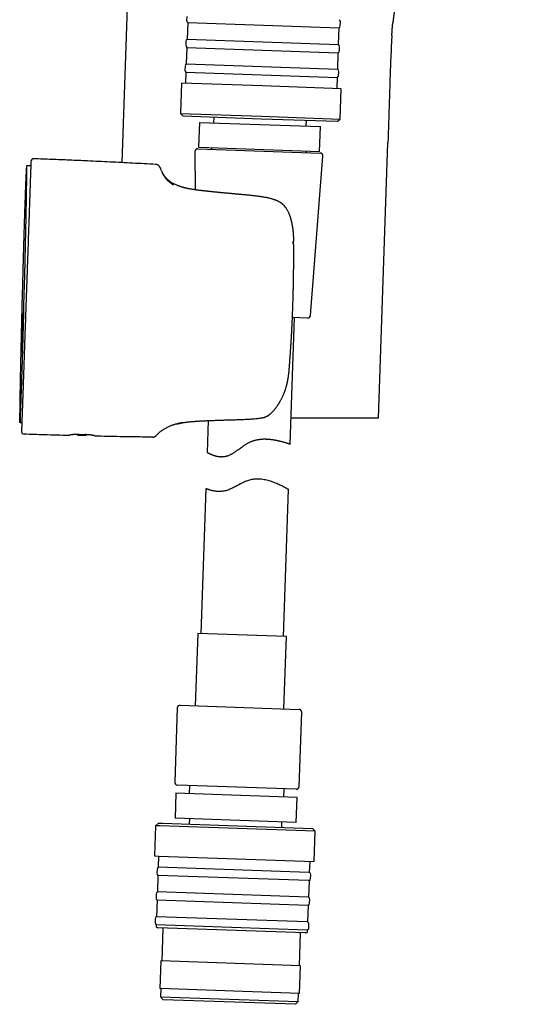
# Model space of a CAD drawing. Header units: millimetres. Extents: x 8 to 785, y 12 to 916.
# Tile 30 of 46: x 601 to 693, y 540 to 718. Entities that reach past the tile are written whole.
import ezdxf

# ---------------------------------------------------------------- set-up
doc = ezdxf.new("R2010")
doc.units = ezdxf.units.MM

msp = doc.modelspace()

# ---------------------------------------------------------------- linework, layer by layer
at = {"color": 7, "linetype": 'Continuous', "lineweight": 30}
for p, q in [((622.14, 765.14), (619.6, 692.25)), ((631.41, 718.74), (631.39, 718.04)), ((631.58, 717.64), (631.47, 714.64)), ((631.58, 717.64), (659.06, 716.68)), ((658.95, 713.68), (659.06, 716.68)), ((659.27, 717.07), (659.3, 717.77)), ((631.47, 714.64), (658.95, 713.68)), ((668.63, 715.31), (668.61, 715.05)), ((631.26, 714.25), (631.23, 713.55)), ((631.42, 713.14), (631.31, 710.14)), ((631.42, 713.14), (658.9, 712.18)), ((659.12, 712.57), (659.14, 713.27)), ((658.8, 709.18), (658.9, 712.18)), ((631.1, 709.75), (631.08, 709.05)), ((631.31, 710.14), (658.8, 709.18)), ((631.26, 708.64), (631.19, 706.64)), ((631.26, 708.64), (658.75, 707.68)), ((658.68, 705.68), (658.75, 707.68)), ((658.96, 708.08), (658.98, 708.78)), ((630.44, 706.67), (630.25, 701.17)), ((645.15, 706.16), (630.44, 706.67)), ((659.43, 705.66), (645.15, 706.16)), ((659.23, 700.16), (659.43, 705.66)), ((630.25, 701.17), (630.73, 700.66)), ((630.25, 701.17), (644.96, 700.66)), ((644.94, 700.16), (630.73, 700.66)), ((636.33, 700.46), (636.29, 699.46)), ((644.96, 700.66), (659.23, 700.16)), ((633.7, 699.55), (633.54, 695.06)), ((633.7, 699.55), (635.55, 699.49)), ((635.55, 699.49), (655.68, 698.79)), ((658.72, 699.68), (644.94, 700.16)), ((653.08, 698.88), (653.12, 699.88)), ((655.53, 694.29), (655.68, 698.79)), ((658.72, 699.68), (659.23, 700.16)), ((633.54, 695.06), (635.39, 694.99)), ((635.39, 694.99), (655.53, 694.29)), ((635.93, 694.97), (635.92, 694.67)), ((666.18, 645.87), (667.92, 695.83)), ((632.88, 694.26), (632.94, 687.31)), ((633.4, 694.76), (655.64, 693.98)), ((653.13, 694.07), (653.14, 694.37)), ((653.86, 664.51), (656.12, 693.44)), ((603.1, 691.65), (602.34, 691.67)), ((625.75, 691.91), (625.74, 691.92)), ((626.62, 691.28), (626.62, 691.26)), ((602.2, 686.57), (602.22, 686.57)), ((602.88, 685.19), (602.88, 685.18)), ((602.11, 682.37), (602.09, 682.37)), ((602.6, 677.18), (602.6, 677.16)), ((650.81, 677.7), (650.81, 677.7)), ((601.59, 670.08), (601.49, 666.48)), ((601.87, 666.47), (601.97, 670.07)), ((650.67, 666.29), (650.67, 666.29)), ((601.49, 659.88), (601.57, 662.88)), ((601.61, 662.88), (601.53, 659.88)), ((650.17, 641.19), (650.97, 664.13)), ((653.34, 664.05), (650.58, 664.14)), ((601.95, 658.79), (601.95, 658.76)), ((601.67, 650.76), (601.67, 650.75)), ((601.1, 645.1), (601.14, 646.88)), ((601.14, 646.88), (601.2, 646.88)), ((601.2, 646.88), (601.15, 645.09)), ((601.15, 645.09), (601.1, 645.1)), ((601.15, 645.09), (601.48, 645.08)), ((635.31, 645.45), (635.11, 639.68)), ((645.19, 645.98), (645.18, 645.97)), ((611.6, 642.83), (611.52, 642.93)), ((611.57, 642.93), (611.65, 642.83)), ((611.6, 642.83), (611.65, 642.83)), ((611.65, 642.83), (613.19, 642.79)), ((611.86, 642.93), (612.96, 642.9)), ((613.23, 642.89), (613.19, 642.79)), ((625.17, 642.45), (625.17, 642.44)), ((634.88, 633.11), (633.96, 606.81)), ((648.95, 606.29), (649.88, 632.94)), ((633.41, 606.83), (632.95, 593.71)), ((649.5, 606.27), (633.41, 606.83)), ((649.04, 593.15), (649.5, 606.27)), ((629.69, 593.33), (629.22, 579.84)), ((630.2, 593.81), (651.79, 593.06)), ((651.8, 579.05), (652.27, 592.54)), ((651.28, 578.57), (629.7, 579.32)), ((631.89, 579.24), (631.84, 577.74)), ((629.45, 577.83), (629.29, 573.33)), ((637.82, 577.53), (629.45, 577.83)), ((651.43, 577.06), (637.82, 577.53)), ((649.04, 577.14), (649.09, 578.64)), ((651.28, 572.56), (651.43, 577.06)), ((625.74, 571.95), (625.55, 566.46)), ((626.26, 572.44), (625.74, 571.95)), ((626.54, 571.93), (625.74, 571.95)), ((626.26, 572.44), (627.03, 572.41)), ((654.72, 570.94), (626.54, 571.93)), ((627.03, 572.41), (654.24, 571.46)), ((637.66, 573.04), (629.29, 573.33)), ((631.89, 573.24), (631.85, 572.24)), ((651.28, 572.56), (637.66, 573.04)), ((648.64, 571.65), (648.68, 572.65)), ((654.72, 570.94), (654.24, 571.46)), ((654.53, 565.44), (654.72, 570.94)), ((625.55, 566.46), (626.35, 566.43)), ((626.3, 566.43), (626.23, 564.43)), ((626.35, 566.43), (654.53, 565.44)), ((653.71, 563.47), (653.78, 565.47)), ((626.01, 564.04), (625.99, 563.34)), ((626.17, 562.93), (626.07, 559.93)), ((653.52, 561.98), (626.17, 562.93)), ((653.57, 563.48), (626.23, 564.43)), ((653.71, 563.47), (653.57, 563.48)), ((653.87, 562.37), (653.9, 563.06)), ((653.66, 561.97), (653.52, 561.98)), ((653.55, 558.97), (653.66, 561.97)), ((625.86, 559.54), (625.83, 558.84)), ((653.42, 558.98), (626.07, 559.93)), ((626.02, 558.44), (625.91, 555.44)), ((653.36, 557.48), (626.02, 558.44)), ((653.5, 557.48), (653.36, 557.48)), ((653.4, 554.48), (653.5, 557.48)), ((653.55, 558.97), (653.42, 558.98)), ((653.71, 557.87), (653.74, 558.57)), ((625.7, 555.04), (625.67, 554.34)), ((625.86, 553.94), (625.85, 553.74)), ((653.21, 552.98), (625.86, 553.94)), ((653.26, 554.48), (625.91, 555.44)), ((653.4, 554.48), (653.26, 554.48)), ((653.56, 553.37), (653.58, 554.07)), ((652.89, 552.49), (626.14, 553.43)), ((627.09, 553.39), (626.88, 547.4)), ((651.87, 546.53), (652.08, 552.52)), ((653.03, 552.49), (652.89, 552.49)), ((653.34, 552.98), (653.21, 552.98)), ((653.34, 552.78), (653.34, 552.98)), ((626.68, 547.41), (626.51, 542.41)), ((652.07, 546.52), (626.68, 547.41)), ((651.89, 541.52), (652.07, 546.52)), ((643.36, 541.82), (626.51, 542.41)), ((626.71, 542.4), (626.66, 540.9)), ((651.89, 541.52), (643.36, 541.82)), ((651.64, 540.03), (651.69, 541.53)), ((626.66, 540.9), (627.14, 540.38)), ((626.66, 540.9), (651.64, 540.03)), ((651.12, 539.55), (627.14, 540.38)), ((651.12, 539.55), (651.64, 540.03))]:
    msp.add_line(p, q, dxfattribs=at)
at = {"color": 7, "linetype": 'Continuous', "lineweight": 30, "flags": 128}
for points in [[(601.97, 670.07), (601.98, 670.64), (602, 671.2), (602.01, 671.76), (602.03, 672.33), (602.04, 672.89), (602.06, 673.45), (602.07, 674.01), (602.08, 674.56), (602.1, 675.11), (602.11, 675.66), (602.12, 676.2), (602.13, 676.74), (602.15, 677.28), (602.16, 677.81), (602.17, 678.33), (602.18, 678.85), (602.19, 679.37), (602.2, 679.87), (602.22, 680.37), (602.23, 680.87), (602.24, 681.35), (602.25, 681.83), (602.26, 682.3), (602.26, 682.76), (602.27, 683.22), (602.28, 683.66), (602.29, 684.09), (602.3, 684.52), (602.31, 684.93), (602.31, 685.34), (602.32, 685.73), (602.33, 686.12), (602.33, 686.49), (602.34, 686.85), (602.34, 687.2), (602.35, 687.54), (602.35, 687.87), (602.36, 688.18), (602.36, 688.48), (602.36, 688.77), (602.37, 689.05), (602.37, 689.31), (602.37, 689.56), (602.37, 689.8), (602.37, 690.02), (602.37, 690.23), (602.37, 690.43), (602.37, 690.61), (602.37, 690.78), (602.37, 690.93), (602.37, 691.07), (602.37, 691.19), (602.37, 691.31), (602.37, 691.4), (602.36, 691.48), (602.36, 691.55), (602.36, 691.6), (602.35, 691.64), (602.35, 691.66), (602.34, 691.67), (602.34, 691.66), (602.33, 691.64), (602.33, 691.6), (602.32, 691.55), (602.31, 691.48), (602.31, 691.4), (602.3, 691.31), (602.29, 691.2), (602.28, 691.07), (602.27, 690.93), (602.27, 690.78), (602.26, 690.61), (602.25, 690.43), (602.24, 690.24), (602.23, 690.03), (602.22, 689.8), (602.21, 689.57), (602.2, 689.32), (602.18, 689.05), (602.17, 688.78), (602.16, 688.49), (602.15, 688.19), (602.14, 687.87), (602.12, 687.55), (602.11, 687.21), (602.1, 686.86), (602.08, 686.5), (602.07, 686.12), (602.06, 685.74), (602.04, 685.35), (602.03, 684.94), (602.01, 684.53), (602, 684.1), (601.99, 683.67), (601.97, 683.22), (601.96, 682.77), (601.94, 682.31), (601.93, 681.84), (601.91, 681.36), (601.9, 680.88), (601.88, 680.38), (601.86, 679.88), (601.85, 679.38), (601.83, 678.86), (601.82, 678.34), (601.8, 677.82), (601.79, 677.29), (601.77, 676.75), (601.76, 676.21), (601.74, 675.67), (601.72, 675.12), (601.71, 674.57), (601.69, 674.01), (601.68, 673.46), (601.66, 672.9), (601.65, 672.34), (601.63, 671.77), (601.62, 671.21), (601.6, 670.65), (601.59, 670.08)], [(601.49, 666.48), (601.48, 666.17), (601.48, 665.86), (601.47, 665.55), (601.46, 665.23), (601.45, 664.92), (601.44, 664.61), (601.44, 664.3), (601.43, 663.99), (601.42, 663.68), (601.41, 663.37), (601.41, 663.06), (601.4, 662.75), (601.39, 662.45), (601.38, 662.14), (601.38, 661.84), (601.37, 661.53), (601.36, 661.23), (601.35, 660.93), (601.35, 660.63), (601.34, 660.33), (601.33, 660.03), (601.33, 659.73), (601.32, 659.43), (601.31, 659.14), (601.31, 658.85), (601.3, 658.56), (601.29, 658.27), (601.29, 657.98), (601.28, 657.69), (601.27, 657.41), (601.27, 657.13), (601.26, 656.85), (601.25, 656.57), (601.25, 656.29), (601.24, 656.02), (601.24, 655.75), (601.23, 655.48), (601.23, 655.21), (601.22, 654.94), (601.22, 654.68), (601.21, 654.42), (601.2, 654.16), (601.2, 653.91), (601.19, 653.65), (601.19, 653.41), (601.18, 653.16), (601.18, 652.91), (601.18, 652.67), (601.17, 652.43), (601.17, 652.2), (601.16, 651.97), (601.16, 651.74), (601.15, 651.51), (601.15, 651.29), (601.15, 651.07), (601.14, 650.85), (601.14, 650.64), (601.14, 650.42), (601.13, 650.22), (601.13, 650.01), (601.13, 649.81), (601.12, 649.62), (601.12, 649.42), (601.12, 649.23), (601.11, 649.05), (601.11, 648.87), (601.11, 648.69), (601.11, 648.51), (601.11, 648.34), (601.1, 648.17), (601.1, 648.01), (601.1, 647.85), (601.1, 647.69), (601.1, 647.54), (601.09, 647.39), (601.09, 647.25), (601.09, 647.11), (601.09, 646.97), (601.09, 646.84), (601.09, 646.71), (601.09, 646.59), (601.09, 646.47), (601.09, 646.36), (601.09, 646.24), (601.09, 646.14), (601.09, 646.03), (601.09, 645.94), (601.09, 645.84), (601.09, 645.75), (601.09, 645.67), (601.09, 645.59), (601.09, 645.51), (601.09, 645.44), (601.09, 645.37), (601.09, 645.31), (601.09, 645.25), (601.09, 645.19), (601.1, 645.14), (601.1, 645.1)], [(601.15, 645.09), (601.15, 645.14), (601.16, 645.19), (601.16, 645.24), (601.17, 645.3), (601.17, 645.36), (601.18, 645.43), (601.18, 645.5), (601.18, 645.58), (601.19, 645.66), (601.19, 645.75), (601.2, 645.84), (601.2, 645.93), (601.21, 646.03), (601.22, 646.13), (601.22, 646.24), (601.23, 646.35), (601.23, 646.46), (601.24, 646.58), (601.24, 646.71), (601.25, 646.83), (601.25, 646.97), (601.26, 647.1), (601.27, 647.24), (601.27, 647.39), (601.28, 647.53), (601.29, 647.68), (601.29, 647.84), (601.3, 648), (601.31, 648.16), (601.31, 648.33), (601.32, 648.5), (601.33, 648.68), (601.33, 648.86), (601.34, 649.04), (601.35, 649.22), (601.35, 649.41), (601.36, 649.61), (601.37, 649.8), (601.38, 650), (601.38, 650.21), (601.39, 650.41), (601.4, 650.62), (601.41, 650.84), (601.41, 651.05), (601.42, 651.27), (601.43, 651.5), (601.44, 651.72), (601.45, 651.95), (601.45, 652.19), (601.46, 652.42), (601.47, 652.66), (601.48, 652.9), (601.49, 653.15), (601.49, 653.39), (601.5, 653.64), (601.51, 653.9), (601.52, 654.15), (601.53, 654.41), (601.53, 654.67), (601.54, 654.93), (601.55, 655.2), (601.56, 655.46), (601.57, 655.73), (601.58, 656.01), (601.59, 656.28), (601.59, 656.56), (601.6, 656.83), (601.61, 657.11), (601.62, 657.4), (601.63, 657.68), (601.64, 657.97), (601.65, 658.25), (601.65, 658.54), (601.66, 658.84), (601.67, 659.13), (601.68, 659.42), (601.69, 659.72), (601.7, 660.02), (601.71, 660.31), (601.71, 660.61), (601.72, 660.91), (601.73, 661.22), (601.74, 661.52), (601.75, 661.82), (601.76, 662.13), (601.77, 662.44), (601.77, 662.74), (601.78, 663.05), (601.79, 663.36), (601.8, 663.67), (601.81, 663.98), (601.82, 664.29), (601.83, 664.6), (601.83, 664.91), (601.84, 665.22), (601.85, 665.53), (601.86, 665.85), (601.87, 666.16), (601.87, 666.47)], [(601.57, 662.88), (601.57, 662.97), (601.58, 663.07), (601.58, 663.17), (601.58, 663.26), (601.58, 663.36), (601.59, 663.45), (601.59, 663.55), (601.59, 663.64), (601.59, 663.73), (601.6, 663.81), (601.6, 663.9), (601.6, 663.98), (601.61, 664.06), (601.61, 664.14), (601.61, 664.22), (601.61, 664.29), (601.62, 664.36), (601.62, 664.43), (601.62, 664.49), (601.62, 664.55), (601.62, 664.61), (601.63, 664.66), (601.63, 664.71), (601.63, 664.76), (601.63, 664.8), (601.63, 664.84), (601.64, 664.87), (601.64, 664.9), (601.64, 664.92), (601.64, 664.94), (601.64, 664.96), (601.64, 664.97), (601.64, 664.97), (601.64, 664.98), (601.65, 664.97), (601.65, 664.97), (601.65, 664.96), (601.65, 664.94), (601.65, 664.92), (601.65, 664.9), (601.65, 664.87), (601.65, 664.83), (601.65, 664.8), (601.65, 664.76), (601.65, 664.71), (601.65, 664.66), (601.65, 664.61), (601.64, 664.55), (601.64, 664.49), (601.64, 664.43), (601.64, 664.36), (601.64, 664.29), (601.64, 664.22), (601.64, 664.14), (601.64, 664.06), (601.63, 663.98), (601.63, 663.9), (601.63, 663.81), (601.63, 663.73), (601.63, 663.64), (601.62, 663.54), (601.62, 663.45), (601.62, 663.36), (601.62, 663.26), (601.62, 663.17), (601.61, 663.07), (601.61, 662.97), (601.61, 662.88)], [(601.53, 659.88), (601.53, 659.78), (601.52, 659.68), (601.52, 659.59), (601.52, 659.49), (601.52, 659.4), (601.51, 659.3), (601.51, 659.21), (601.51, 659.12), (601.51, 659.03), (601.5, 658.94), (601.5, 658.86), (601.5, 658.77), (601.5, 658.69), (601.49, 658.61), (601.49, 658.54), (601.49, 658.46), (601.49, 658.39), (601.48, 658.33), (601.48, 658.26), (601.48, 658.2), (601.48, 658.15), (601.47, 658.09), (601.47, 658.04), (601.47, 658), (601.47, 657.96), (601.47, 657.92), (601.46, 657.89), (601.46, 657.86), (601.46, 657.83), (601.46, 657.81), (601.46, 657.8), (601.46, 657.79), (601.46, 657.78), (601.46, 657.78), (601.46, 657.78), (601.45, 657.79), (601.45, 657.8), (601.45, 657.82), (601.45, 657.84), (601.45, 657.86), (601.45, 657.89), (601.45, 657.92), (601.45, 657.96), (601.45, 658), (601.45, 658.04), (601.45, 658.09), (601.46, 658.15), (601.46, 658.2), (601.46, 658.26), (601.46, 658.33), (601.46, 658.39), (601.46, 658.46), (601.46, 658.54), (601.46, 658.61), (601.46, 658.69), (601.47, 658.77), (601.47, 658.86), (601.47, 658.94), (601.47, 659.03), (601.47, 659.12), (601.48, 659.21), (601.48, 659.3), (601.48, 659.4), (601.48, 659.49), (601.49, 659.59), (601.49, 659.69), (601.49, 659.78), (601.49, 659.88)], [(629.69, 644.85), (629.76, 644.87), (629.77, 644.87)], [(625.87, 642.73), (625.87, 642.73), (625.92, 642.78)], [(649.88, 632.94), (649.88, 632.94), (649.87, 632.95), (649.85, 632.96), (649.82, 632.98), (649.77, 633), (649.72, 633.03), (649.66, 633.07), (649.58, 633.11), (649.5, 633.16), (649.4, 633.21), (649.3, 633.26), (649.19, 633.32), (649.07, 633.38), (648.94, 633.45), (648.8, 633.52), (648.65, 633.59), (648.5, 633.67), (648.32, 633.75), (648.13, 633.84), (647.94, 633.93), (647.73, 634.02), (647.51, 634.11), (647.29, 634.19), (647.05, 634.28), (646.81, 634.37), (646.6, 634.43), (646.39, 634.5), (646.17, 634.56), (645.94, 634.61), (645.71, 634.67), (645.47, 634.71), (645.22, 634.75), (644.97, 634.79), (644.78, 634.8), (644.59, 634.82), (644.4, 634.82), (644.2, 634.83), (644, 634.82), (643.8, 634.81), (643.6, 634.79), (643.39, 634.77), (643.2, 634.73), (643, 634.7), (642.81, 634.65), (642.61, 634.59), (642.41, 634.53), (642.22, 634.46), (642.03, 634.38), (641.84, 634.3), (641.67, 634.22), (641.5, 634.14), (641.17, 633.97), (640.85, 633.8), (640.52, 633.62), (640.2, 633.45), (640.04, 633.36), (639.87, 633.28), (639.71, 633.2), (639.55, 633.12), (639.38, 633.05), (639.22, 632.98), (639.04, 632.9), (638.85, 632.84), (638.67, 632.78), (638.49, 632.73), (638.3, 632.68), (638.12, 632.65), (637.94, 632.62), (637.76, 632.6), (637.59, 632.59), (637.43, 632.58), (637.27, 632.58), (637.11, 632.59), (636.95, 632.6), (636.81, 632.61), (636.66, 632.62), (636.52, 632.64), (636.38, 632.67), (636.24, 632.69), (636.11, 632.72), (635.99, 632.75), (635.83, 632.79), (635.68, 632.83), (635.58, 632.86), (635.48, 632.89), (635.39, 632.92), (635.31, 632.94), (635.24, 632.97), (635.17, 632.99), (635.11, 633.02), (635.05, 633.04), (634.99, 633.06), (634.94, 633.08), (634.91, 633.09), (634.89, 633.1), (634.88, 633.1), (634.88, 633.11), (634.88, 633.11)]]:
    msp.add_lwpolyline(points, dxfattribs=at)
at = {"color": 7, "linetype": 'Continuous', "lineweight": 30}
for centre, radius, start, end in [((658.8, 717.79), 0.5, 358, 51.1301), ((631.89, 718.03), 0.5, 178, 231.1301), ((658.77, 717.09), 0.5, 304.8699, 358), ((631.76, 714.23), 0.5, 124.8699, 178), ((631.73, 713.53), 0.5, 178, 231.1301), ((658.64, 713.29), 0.5, 358, 51.1301), ((658.62, 712.59), 0.5, 304.8699, 358), ((631.6, 709.73), 0.5, 124.8699, 178), ((658.48, 708.79), 0.5, 358, 51.1301), ((631.58, 709.03), 0.5, 178, 231.1301), ((658.46, 708.09), 0.5, 304.8699, 358), ((633.38, 694.26), 0.5, 88, 180.4813), ((655.63, 693.48), 0.5, 355.5187, 88), ((603.63, 692.44), 0.5, 87.9713, 178), ((697.7, 681.97), 95.61, 177.2415, 179.7585), ((506.61, 686.97), 95.61, 357.2415, 359.7585), ((653.36, 664.55), 0.5, 268, 355.5187), ((644.98, 646.95), 1, 279.1048, 281.5572), ((601.92, 643.47), 0.5, 178, 268.0287), ((625.18, 643.44), 1, 269.3619, 302.5924), ((630.19, 593.31), 0.5, 88, 178), ((651.77, 592.56), 0.5, 358, 88), ((629.72, 579.82), 0.5, 178, 268), ((651.3, 579.07), 0.5, 268, 358), ((626.49, 563.32), 0.5, 178, 231.1301), ((626.51, 564.02), 0.5, 124.8699, 178), ((653.4, 563.08), 0.5, 358, 51.1301), ((653.37, 562.38), 0.5, 304.8699, 358), ((626.36, 559.52), 0.5, 124.8699, 178), ((626.33, 558.82), 0.5, 178, 231.1301), ((653.21, 557.89), 0.5, 304.8699, 358), ((653.24, 558.59), 0.5, 358, 51.1301), ((626.17, 554.33), 0.5, 178, 231.1301), ((626.2, 555.03), 0.5, 124.8699, 178), ((653.08, 554.09), 0.5, 358, 51.1301), ((626.15, 553.73), 0.3, 178, 268), ((653.04, 552.79), 0.3, 268, 358), ((653.06, 553.39), 0.5, 304.8699, 358)]:
    msp.add_arc(centre, radius, start, end, dxfattribs=at)
for points, knots in [([(692.67, 741.6), (692.45, 741.59), (692.01, 741.56), (691.34, 741.49), (690.69, 741.42), (690.07, 741.34), (689.48, 741.25), (688.88, 741.14), (688.29, 741.03), (687.7, 740.9), (687.12, 740.75), (686.54, 740.59), (685.96, 740.42), (685.38, 740.23), (684.8, 740.02), (684.23, 739.8), (683.66, 739.56), (683.11, 739.31), (682.56, 739.05), (682.03, 738.77), (681.5, 738.48), (680.98, 738.17), (680.46, 737.85), (679.95, 737.52), (679.45, 737.16), (678.95, 736.8), (678.47, 736.43), (678.01, 736.04), (677.55, 735.65), (677.11, 735.24), (676.67, 734.82), (676.24, 734.39), (675.82, 733.95), (675.41, 733.49), (675.01, 733.02), (674.63, 732.55), (674.25, 732.07), (673.9, 731.59), (673.55, 731.1), (673.21, 730.59), (672.89, 730.08), (672.57, 729.56), (672.27, 729.02), (671.97, 728.48), (671.7, 727.94), (671.43, 727.4), (671.18, 726.85), (670.95, 726.3), (670.71, 725.71), (670.48, 725.1), (670.25, 724.45), (670.04, 723.79), (669.85, 723.14), (669.67, 722.48), (669.51, 721.82), (669.36, 721.16), (669.23, 720.5), (669.11, 719.83), (669, 719.16), (668.91, 718.47), (668.84, 717.95), (668.82, 717.65), (668.81, 717.58)], [0, 0, 0, 0, 0.0178056, 0.0359814, 0.0541556, 0.0703815, 0.0866077, 0.1028343, 0.11906, 0.1352844, 0.1515079, 0.1677317, 0.1839551, 0.2004722, 0.2169878, 0.2335021, 0.2500159, 0.2665293, 0.2827476, 0.2989657, 0.3151833, 0.3314002, 0.347911, 0.3644205, 0.3809284, 0.3974347, 0.4139404, 0.4301516, 0.4463636, 0.4625766, 0.4787905, 0.4952998, 0.511809, 0.5283174, 0.544824, 0.5613292, 0.5775391, 0.593749, 0.6099595, 0.6261706, 0.6426771, 0.6591841, 0.6756913, 0.6921981, 0.7087046, 0.7249163, 0.7411282, 0.7573403, 0.7735527, 0.7920411, 0.8105303, 0.8290203, 0.8475106, 0.8660016, 0.8841635, 0.9023264, 0.9204897, 0.9386535, 0.9571895, 0.975727, 0.9942649, 1, 1, 1, 1]), ([(668.63, 715.31), (668.63, 715.33), (668.63, 715.37), (668.63, 715.44), (668.64, 715.53), (668.64, 715.61), (668.65, 715.71), (668.66, 715.8), (668.66, 715.92), (668.67, 716.05), (668.68, 716.2), (668.7, 716.36), (668.71, 716.53), (668.72, 716.71), (668.74, 716.89), (668.76, 717.06), (668.77, 717.21), (668.78, 717.35), (668.8, 717.47), (668.8, 717.54), (668.81, 717.58)], [0, 0, 0, 0, 0.021795, 0.057162, 0.094455, 0.133458, 0.174171, 0.216594, 0.260728, 0.324203, 0.390911, 0.460851, 0.533894, 0.61839, 0.697103, 0.77006, 0.837293, 0.89884, 0.954751, 1, 1, 1, 1]), ([(668.61, 715.05), (668.57, 714.33), (668.5, 712.9), (668.41, 710.74), (668.32, 708.59), (668.25, 706.44), (668.18, 704.07), (668.1, 701.47), (668.02, 698.65), (667.95, 696.77), (667.92, 695.83)], [0, 0, 0, 0, 0.111996, 0.223989, 0.335984, 0.447983, 0.559985, 0.706658, 0.853331, 1, 1, 1, 1]), ([(603.13, 692.46), (603.13, 692.46), (603.13, 692.46), (603.13, 692.44), (603.13, 692.4), (603.13, 692.36), (603.12, 692.3), (603.12, 692.23), (603.12, 692.15), (603.12, 692.05), (603.11, 691.95), (603.11, 691.86), (603.11, 691.77), (603.1, 691.67), (603.1, 691.57), (603.1, 691.47), (603.09, 691.35), (603.09, 691.22), (603.08, 691.06), (603.08, 690.88), (603.07, 690.69), (603.06, 690.55), (603.06, 690.48)], [0, 0, 0, 0, 0.055288, 0.110691, 0.166246, 0.221986, 0.277947, 0.333156, 0.388643, 0.444439, 0.500574, 0.539971, 0.579429, 0.61896, 0.658573, 0.698278, 0.738086, 0.778005, 0.833095, 0.888442, 0.944068, 1, 1, 1, 1]), ([(625.74, 691.92), (624.37, 691.99), (621.62, 692.15), (617.49, 692.36), (613.67, 692.54), (610.13, 692.69), (606.89, 692.83), (604.73, 692.9), (603.65, 692.94)], [0, 0, 0, 0, 0.1866766, 0.3733505, 0.5600199, 0.7066846, 0.8533449, 1, 1, 1, 1]), ([(626.62, 691.26), (626.62, 691.27), (626.61, 691.28), (626.61, 691.3), (626.6, 691.32), (626.58, 691.35), (626.57, 691.38), (626.56, 691.41), (626.53, 691.45), (626.51, 691.49), (626.48, 691.53), (626.44, 691.57), (626.41, 691.61), (626.38, 691.64), (626.35, 691.67), (626.34, 691.68), (626.32, 691.69), (626.3, 691.71), (626.27, 691.73), (626.23, 691.76), (626.19, 691.78), (626.16, 691.8), (626.13, 691.81), (626.1, 691.83), (626.08, 691.84), (626.06, 691.84), (626.05, 691.85), (626.03, 691.86), (626.01, 691.86), (625.98, 691.87), (625.93, 691.89), (625.89, 691.9), (625.84, 691.91), (625.8, 691.91), (625.77, 691.91), (625.75, 691.92), (625.74, 691.92), (625.73, 691.92)], [0, 0, 0, 0, 0.007078, 0.025208, 0.044927, 0.063342, 0.080306, 0.114, 0.153482, 0.196981, 0.241106, 0.282905, 0.320242, 0.351873, 0.37626, 0.386808, 0.400374, 0.423984, 0.454222, 0.486188, 0.529352, 0.56703, 0.597202, 0.629072, 0.662576, 0.690361, 0.709814, 0.733207, 0.764652, 0.804764, 0.847669, 0.891074, 0.930232, 0.954365, 0.974999, 0.991605, 1, 1, 1, 1]), ([(603.06, 690.48), (603.06, 690.4), (603.05, 690.24), (603.04, 689.98), (603.03, 689.71), (603.02, 689.44), (603.01, 689.15), (603, 688.85), (602.99, 688.54), (602.98, 688.24), (602.97, 687.96), (602.96, 687.7), (602.95, 687.43), (602.95, 687.16), (602.94, 686.88), (602.92, 686.58), (602.91, 686.26), (602.9, 685.91), (602.89, 685.55), (602.88, 685.31), (602.88, 685.19)], [0, 0, 0, 0, 0.063288, 0.126285, 0.189027, 0.251547, 0.313882, 0.376067, 0.438138, 0.50013, 0.547788, 0.595189, 0.642349, 0.689286, 0.736018, 0.782561, 0.8372, 0.891632, 0.945888, 1, 1, 1, 1]), ([(629.78, 688.08), (629.77, 688.08), (629.67, 688.11), (629.48, 688.19), (629.2, 688.31), (628.94, 688.44), (628.7, 688.58), (628.49, 688.72), (628.31, 688.85), (628.13, 689), (627.96, 689.15), (627.8, 689.31), (627.65, 689.47), (627.51, 689.64), (627.38, 689.82), (627.24, 690.02), (627.11, 690.22), (626.99, 690.44), (626.88, 690.66), (626.78, 690.87), (626.7, 691.07), (626.64, 691.21), (626.62, 691.28)], [0, 0, 0, 0, 0.004219, 0.069268, 0.133256, 0.196461, 0.259207, 0.308432, 0.357809, 0.40756, 0.457922, 0.503611, 0.550173, 0.5978, 0.646685, 0.697022, 0.749007, 0.802832, 0.858686, 0.904294, 0.951369, 1, 1, 1, 1]), ([(626.88, 690.58), (626.91, 690.51), (626.99, 690.32), (627.2, 689.92), (627.47, 689.56), (627.61, 689.37)], [0, 0, 0, 0, 0.208134, 0.610817, 1, 1, 1, 1]), ([(627.61, 689.37), (627.66, 689.31), (627.78, 689.17), (627.97, 688.97), (628.23, 688.73), (628.55, 688.48), (628.87, 688.3), (629, 688.22)], [0, 0, 0, 0, 0.186974, 0.362965, 0.528604, 0.796346, 1, 1, 1, 1]), ([(631.12, 687.64), (631.06, 687.66), (630.94, 687.69), (630.78, 687.73), (630.64, 687.77), (630.51, 687.81), (630.4, 687.85), (630.33, 687.87), (630.29, 687.88), (630.27, 687.89), (630.25, 687.9), (630.23, 687.9), (630.22, 687.91), (630.2, 687.91), (630.19, 687.92), (630.13, 687.94), (630.05, 687.97), (629.95, 688.01), (629.87, 688.04), (629.82, 688.06), (629.78, 688.07), (629.78, 688.07), (629.78, 688.08)], [0, 0, 0, 0, 0.068011, 0.134469, 0.199522, 0.263295, 0.31844, 0.372738, 0.383309, 0.39385, 0.404361, 0.414843, 0.425295, 0.435719, 0.446115, 0.456482, 0.548808, 0.640183, 0.730808, 0.820868, 0.910541, 1, 1, 1, 1]), ([(631.15, 687.64), (631.11, 687.64), (631.04, 687.66), (630.93, 687.69), (630.84, 687.71), (630.79, 687.73), (630.77, 687.73)], [0, 0, 0, 0, 0.273557, 0.569458, 0.848026, 1, 1, 1, 1]), ([(646.92, 685.63), (646.87, 685.65), (646.72, 685.69), (646.46, 685.76), (646.16, 685.83), (645.86, 685.89), (645.57, 685.95), (645.29, 686), (645, 686.05), (644.71, 686.09), (644.41, 686.13), (644.12, 686.16), (643.84, 686.19), (643.54, 686.23), (643.23, 686.26), (642.9, 686.3), (642.58, 686.33), (642.27, 686.36), (641.98, 686.39), (641.69, 686.42), (641.43, 686.44), (641.17, 686.47), (640.91, 686.49), (640.66, 686.51), (640.4, 686.54), (640.16, 686.56), (639.94, 686.58), (639.73, 686.6), (639.54, 686.62), (639.36, 686.63), (639.19, 686.65), (638.97, 686.67), (638.71, 686.69), (638.4, 686.72), (638.08, 686.75), (637.77, 686.78), (637.48, 686.81), (637.19, 686.83), (636.9, 686.86), (636.63, 686.89), (636.36, 686.91), (636.17, 686.93), (636.05, 686.95), (635.99, 686.95), (635.94, 686.96), (635.9, 686.96), (635.87, 686.96), (635.83, 686.97), (635.8, 686.97), (635.76, 686.98), (635.71, 686.98), (635.65, 686.99), (635.59, 686.99), (635.52, 687), (635.45, 687.01), (635.36, 687.02), (635.25, 687.03), (635.14, 687.04), (635.02, 687.05), (634.89, 687.07), (634.75, 687.08), (634.6, 687.1), (634.43, 687.12), (634.24, 687.14), (634.05, 687.17), (633.85, 687.19), (633.65, 687.22), (633.45, 687.24), (633.25, 687.27), (633.04, 687.3), (632.84, 687.33), (632.63, 687.36), (632.42, 687.39), (632.21, 687.42), (632.01, 687.46), (631.82, 687.49), (631.63, 687.53), (631.45, 687.57), (631.29, 687.6), (631.19, 687.63), (631.15, 687.64)], [0, 0, 0, 0, 0.009709, 0.027937, 0.045596, 0.062726, 0.079363, 0.095538, 0.111277, 0.128115, 0.144481, 0.160401, 0.175894, 0.190974, 0.209581, 0.22754, 0.244858, 0.261544, 0.277604, 0.292773, 0.307349, 0.321336, 0.334737, 0.349309, 0.363127, 0.376192, 0.388507, 0.400072, 0.410703, 0.420614, 0.429858, 0.43909, 0.456031, 0.473553, 0.491658, 0.510346, 0.526658, 0.543391, 0.560472, 0.577022, 0.592773, 0.607726, 0.611957, 0.615681, 0.618791, 0.621287, 0.623168, 0.625146, 0.627401, 0.629959, 0.633036, 0.63646, 0.640231, 0.644531, 0.649494, 0.655317, 0.661846, 0.669082, 0.677024, 0.685671, 0.695024, 0.705082, 0.71696, 0.729689, 0.74327, 0.757702, 0.772983, 0.787612, 0.802943, 0.818973, 0.835703, 0.853131, 0.871257, 0.89008, 0.907947, 0.926398, 0.945435, 0.965057, 0.985266, 1, 1, 1, 1]), ([(602.88, 685.18), (602.87, 685.05), (602.86, 684.8), (602.85, 684.4), (602.83, 684), (602.82, 683.58), (602.81, 683.16), (602.79, 682.74), (602.78, 682.31), (602.76, 681.87), (602.75, 681.58), (602.75, 681.43)], [0, 0, 0, 0, 0.111429, 0.223164, 0.335289, 0.447884, 0.56072, 0.671057, 0.780999, 0.890621, 1, 1, 1, 1]), ([(648.32, 685.06), (648.28, 685.08), (648.2, 685.12), (648.1, 685.18), (648, 685.22), (647.92, 685.26), (647.86, 685.29), (647.81, 685.31), (647.77, 685.33), (647.72, 685.35), (647.67, 685.37), (647.6, 685.4), (647.52, 685.43), (647.43, 685.46), (647.33, 685.5), (647.22, 685.54), (647.1, 685.58), (647.01, 685.6), (646.97, 685.62)], [0, 0, 0, 0, 0.0929161, 0.1760306, 0.2493621, 0.3129359, 0.3560624, 0.3932012, 0.4243682, 0.4542508, 0.4953924, 0.5442535, 0.600827, 0.6651186, 0.7371431, 0.8169253, 0.9045106, 1, 1, 1, 1]), ([(650.81, 677.7), (650.81, 677.71), (650.81, 677.75), (650.81, 677.81), (650.81, 677.87), (650.81, 677.92), (650.81, 677.95), (650.81, 677.98), (650.82, 677.99), (650.82, 678.01), (650.82, 678.03), (650.82, 678.05), (650.82, 678.07), (650.82, 678.11), (650.82, 678.17), (650.82, 678.23), (650.82, 678.33), (650.82, 678.46), (650.82, 678.59), (650.82, 678.7), (650.81, 678.78), (650.81, 678.86), (650.81, 678.94), (650.8, 679.02), (650.8, 679.09), (650.79, 679.16), (650.79, 679.22), (650.79, 679.28), (650.78, 679.34), (650.78, 679.39), (650.78, 679.44), (650.77, 679.47), (650.77, 679.5), (650.77, 679.53), (650.77, 679.57), (650.76, 679.62), (650.76, 679.68), (650.75, 679.74), (650.74, 679.81), (650.74, 679.88), (650.73, 679.94), (650.72, 680.01), (650.72, 680.07), (650.71, 680.13), (650.7, 680.19), (650.69, 680.26), (650.68, 680.36), (650.66, 680.47), (650.64, 680.58), (650.63, 680.67), (650.61, 680.77), (650.59, 680.85), (650.58, 680.94), (650.56, 681.01), (650.55, 681.07), (650.54, 681.13), (650.53, 681.18), (650.52, 681.25), (650.5, 681.32), (650.48, 681.42), (650.45, 681.52), (650.43, 681.62), (650.41, 681.71), (650.39, 681.79), (650.37, 681.85), (650.35, 681.92), (650.33, 682.01), (650.29, 682.12), (650.26, 682.25), (650.21, 682.38), (650.16, 682.53), (650.11, 682.69), (650.05, 682.84), (649.97, 683.03), (649.88, 683.24), (649.77, 683.46), (649.65, 683.67), (649.56, 683.83), (649.49, 683.94), (649.44, 683.99), (649.41, 684.05), (649.38, 684.09), (649.35, 684.13), (649.32, 684.16), (649.29, 684.2), (649.25, 684.25), (649.21, 684.3), (649.12, 684.41), (649.02, 684.51), (648.92, 684.6), (648.87, 684.66), (648.82, 684.7), (648.76, 684.75), (648.7, 684.8), (648.64, 684.85), (648.58, 684.89), (648.52, 684.94), (648.47, 684.97), (648.44, 684.99), (648.41, 685), (648.39, 685.02), (648.36, 685.04), (648.33, 685.05), (648.33, 685.06)], [0, 0, 0, 0, 0.004575, 0.013916, 0.021672, 0.027826, 0.0318, 0.034589, 0.036306, 0.038109, 0.040292, 0.042858, 0.045807, 0.049142, 0.057265, 0.065562, 0.073613, 0.093941, 0.112667, 0.123156, 0.133172, 0.14274, 0.152299, 0.16212, 0.172768, 0.179384, 0.18647, 0.194024, 0.201853, 0.208558, 0.213861, 0.217578, 0.220531, 0.224419, 0.229387, 0.235436, 0.243219, 0.251203, 0.259304, 0.267521, 0.275852, 0.284296, 0.292166, 0.298668, 0.305688, 0.313344, 0.327312, 0.34194, 0.355149, 0.366949, 0.377351, 0.389602, 0.400308, 0.409572, 0.41745, 0.423059, 0.429656, 0.437664, 0.447627, 0.459529, 0.473351, 0.48641, 0.497744, 0.507373, 0.515313, 0.521655, 0.535048, 0.549892, 0.566181, 0.583917, 0.603106, 0.623758, 0.645051, 0.665915, 0.697855, 0.728786, 0.75871, 0.7876, 0.797711, 0.806699, 0.814564, 0.821307, 0.826931, 0.831795, 0.837565, 0.845384, 0.855053, 0.865039, 0.896217, 0.90728, 0.916901, 0.925105, 0.933407, 0.943209, 0.95341, 0.963496, 0.973053, 0.981277, 0.984022, 0.987098, 0.991263, 0.996531, 1, 1, 1, 1]), ([(602.75, 681.43), (602.74, 681.28), (602.73, 680.99), (602.71, 680.53), (602.7, 680.08), (602.68, 679.61), (602.66, 679.13), (602.65, 678.66), (602.63, 678.17), (602.61, 677.68), (602.6, 677.35), (602.6, 677.18)], [0, 0, 0, 0, 0.109228, 0.219003, 0.329392, 0.440461, 0.552278, 0.662887, 0.774338, 0.88669, 1, 1, 1, 1]), ([(602.6, 677.16), (602.59, 676.98), (602.58, 676.62), (602.56, 676.07), (602.54, 675.52), (602.52, 674.95), (602.5, 674.44), (602.49, 674), (602.47, 673.61), (602.46, 673.23), (602.45, 672.84), (602.43, 672.46), (602.42, 671.99), (602.4, 671.43), (602.37, 670.76), (602.35, 670.08), (602.32, 669.39), (602.3, 668.69), (602.28, 668.21), (602.28, 667.98)], [0, 0, 0, 0, 0.060504, 0.121566, 0.183218, 0.245489, 0.308409, 0.349972, 0.391833, 0.434, 0.476479, 0.517526, 0.556851, 0.627902, 0.700041, 0.773294, 0.847688, 0.923249, 1, 1, 1, 1]), ([(650.64, 677.93), (650.64, 677.91), (650.64, 677.88), (650.65, 677.84), (650.65, 677.8), (650.65, 677.76), (650.65, 677.73), (650.66, 677.7), (650.66, 677.68), (650.66, 677.65), (650.66, 677.61), (650.66, 677.58), (650.66, 677.57)], [0, 0, 0, 0, 0.127564, 0.245928, 0.355095, 0.455073, 0.545871, 0.6275, 0.699975, 0.763321, 0.885106, 1, 1, 1, 1]), ([(650.67, 666.29), (650.67, 666.42), (650.68, 666.7), (650.7, 667.09), (650.71, 667.48), (650.72, 667.84), (650.73, 668.2), (650.74, 668.53), (650.74, 668.83), (650.75, 669.12), (650.76, 669.4), (650.76, 669.66), (650.77, 669.9), (650.77, 670.14), (650.78, 670.35), (650.78, 670.56), (650.79, 670.75), (650.79, 670.91), (650.79, 671.06), (650.79, 671.18), (650.79, 671.3), (650.8, 671.42), (650.8, 671.57), (650.8, 671.74), (650.8, 671.95), (650.81, 672.17), (650.81, 672.41), (650.81, 672.66), (650.81, 672.92), (650.82, 673.2), (650.82, 673.48), (650.82, 673.77), (650.82, 674.08), (650.82, 674.41), (650.82, 674.75), (650.82, 675.1), (650.82, 675.46), (650.82, 675.84), (650.82, 676.23), (650.82, 676.64), (650.82, 677.05), (650.81, 677.41), (650.81, 677.62), (650.81, 677.7)], [0, 0, 0, 0, 0.036299, 0.071221, 0.104768, 0.13694, 0.167736, 0.197157, 0.223638, 0.248896, 0.272932, 0.295746, 0.317337, 0.337707, 0.356855, 0.374781, 0.391485, 0.406968, 0.418275, 0.428829, 0.438884, 0.449566, 0.461005, 0.477647, 0.495669, 0.515071, 0.535854, 0.558016, 0.581558, 0.605019, 0.629708, 0.655623, 0.682765, 0.711135, 0.740732, 0.771557, 0.803609, 0.836889, 0.871397, 0.906484, 0.942756, 0.980214, 1, 1, 1, 1]), ([(602.28, 667.98), (602.27, 667.77), (602.25, 667.37), (602.23, 666.76), (602.21, 666.17), (602.19, 665.58), (602.17, 665.07), (602.16, 664.63), (602.15, 664.26), (602.13, 663.89), (602.12, 663.52), (602.11, 663.14), (602.09, 662.69), (602.07, 662.17), (602.05, 661.58), (602.03, 661.01), (602.01, 660.44), (601.99, 659.88), (601.97, 659.33), (601.96, 658.97), (601.95, 658.79)], [0, 0, 0, 0, 0.065789, 0.130679, 0.194686, 0.257825, 0.320112, 0.360442, 0.400418, 0.440046, 0.479331, 0.520055, 0.562539, 0.626971, 0.69071, 0.753783, 0.816219, 0.878047, 0.939297, 1, 1, 1, 1]), ([(649.99, 654.53), (650, 654.65), (650.02, 654.9), (650.05, 655.28), (650.08, 655.67), (650.1, 656.04), (650.13, 656.4), (650.16, 656.73), (650.18, 657.05), (650.2, 657.34), (650.22, 657.62), (650.24, 657.88), (650.25, 658.13), (650.27, 658.37), (650.28, 658.59), (650.3, 658.8), (650.31, 658.99), (650.32, 659.16), (650.33, 659.31), (650.34, 659.43), (650.34, 659.55), (650.35, 659.68), (650.36, 659.83), (650.37, 660), (650.38, 660.21), (650.4, 660.44), (650.41, 660.68), (650.43, 660.94), (650.44, 661.2), (650.46, 661.48), (650.47, 661.77), (650.49, 662.07), (650.5, 662.39), (650.52, 662.72), (650.54, 663.06), (650.55, 663.42), (650.57, 663.79), (650.59, 664.18), (650.6, 664.57), (650.62, 664.98), (650.64, 665.41), (650.65, 665.84), (650.66, 666.14), (650.67, 666.29)], [0, 0, 0, 0, 0.029501, 0.063997, 0.097134, 0.128912, 0.159331, 0.188392, 0.214548, 0.239497, 0.263239, 0.285773, 0.307101, 0.327221, 0.346135, 0.363841, 0.380341, 0.395634, 0.406803, 0.417228, 0.42716, 0.43771, 0.449008, 0.465446, 0.483246, 0.50241, 0.522936, 0.544826, 0.568079, 0.591252, 0.615637, 0.641234, 0.668043, 0.696063, 0.725297, 0.755742, 0.7874, 0.820271, 0.854354, 0.88901, 0.924836, 0.961833, 1, 1, 1, 1]), ([(601.95, 658.76), (601.95, 658.6), (601.94, 658.26), (601.92, 657.77), (601.9, 657.28), (601.88, 656.79), (601.87, 656.32), (601.85, 655.85), (601.84, 655.39), (601.82, 654.94), (601.81, 654.52), (601.79, 654.12), (601.78, 653.74), (601.77, 653.37), (601.75, 653.01), (601.74, 652.65), (601.73, 652.29), (601.71, 651.91), (601.7, 651.51), (601.69, 651.13), (601.68, 650.89), (601.67, 650.76)], [0, 0, 0, 0, 0.056828, 0.11339, 0.169717, 0.225842, 0.281798, 0.336621, 0.391344, 0.445998, 0.500616, 0.548279, 0.59566, 0.64278, 0.689661, 0.736327, 0.7828, 0.837356, 0.891715, 0.945917, 1, 1, 1, 1]), ([(646.87, 646.93), (646.91, 646.97), (647, 647.06), (647.13, 647.2), (647.26, 647.35), (647.38, 647.5), (647.49, 647.64), (647.6, 647.78), (647.7, 647.91), (647.8, 648.05), (647.89, 648.18), (647.96, 648.28), (648.02, 648.37), (648.07, 648.44), (648.11, 648.5), (648.14, 648.55), (648.16, 648.59), (648.18, 648.61), (648.19, 648.63), (648.2, 648.65), (648.22, 648.69), (648.25, 648.73), (648.3, 648.83), (648.39, 648.98), (648.51, 649.19), (648.62, 649.41), (648.74, 649.64), (648.86, 649.89), (648.97, 650.15), (649.09, 650.44), (649.21, 650.76), (649.33, 651.12), (649.42, 651.39), (649.47, 651.58), (649.5, 651.68), (649.52, 651.77), (649.55, 651.86), (649.56, 651.93), (649.58, 651.98), (649.58, 652.01), (649.59, 652.04), (649.6, 652.06), (649.6, 652.08), (649.61, 652.11), (649.62, 652.16), (649.63, 652.22), (649.65, 652.28), (649.67, 652.35), (649.68, 652.43), (649.7, 652.51), (649.72, 652.6), (649.74, 652.71), (649.76, 652.82), (649.78, 652.95), (649.81, 653.1), (649.84, 653.27), (649.86, 653.45), (649.89, 653.65), (649.92, 653.86), (649.94, 654.09), (649.97, 654.31), (649.98, 654.46), (649.99, 654.53)], [0, 0, 0, 0, 0.020961, 0.046694, 0.071061, 0.094064, 0.115704, 0.135983, 0.158137, 0.178403, 0.196784, 0.21328, 0.225121, 0.235525, 0.244274, 0.251371, 0.256816, 0.259487, 0.261521, 0.264433, 0.268841, 0.274743, 0.281514, 0.310294, 0.338411, 0.367786, 0.398693, 0.432419, 0.466414, 0.50055, 0.544181, 0.588467, 0.633763, 0.645893, 0.658094, 0.670296, 0.681117, 0.690031, 0.694835, 0.698824, 0.701997, 0.704355, 0.706483, 0.709599, 0.715919, 0.723551, 0.731634, 0.740168, 0.749152, 0.758587, 0.770285, 0.782611, 0.796, 0.810739, 0.829122, 0.849242, 0.871093, 0.894672, 0.919964, 0.946942, 0.975576, 1, 1, 1, 1]), ([(649.99, 654.53), (649.99, 654.53), (649.99, 654.53), (649.99, 654.53), (649.99, 654.53)], [0, 0, 0, 0, 0.219801, 1, 1, 1, 1]), ([(601.67, 650.75), (601.67, 650.61), (601.66, 650.34), (601.65, 649.94), (601.63, 649.54), (601.62, 649.16), (601.61, 648.79), (601.59, 648.43), (601.58, 648.07), (601.57, 647.77), (601.56, 647.52), (601.55, 647.32), (601.55, 647.12), (601.54, 646.93), (601.53, 646.74), (601.53, 646.55), (601.52, 646.35), (601.51, 646.13), (601.5, 645.9), (601.5, 645.68), (601.49, 645.45), (601.48, 645.23), (601.47, 645.01), (601.47, 644.81), (601.46, 644.62), (601.45, 644.44), (601.45, 644.28), (601.44, 644.14), (601.44, 644.02), (601.44, 643.93), (601.43, 643.86), (601.43, 643.79), (601.43, 643.73), (601.43, 643.68), (601.43, 643.63), (601.42, 643.59), (601.42, 643.55), (601.42, 643.51), (601.42, 643.5), (601.42, 643.49), (601.42, 643.49)], [0, 0, 0, 0, 0.030726, 0.061548, 0.092487, 0.123565, 0.154805, 0.186228, 0.217855, 0.249707, 0.269543, 0.289392, 0.30926, 0.329151, 0.349071, 0.369023, 0.389012, 0.416567, 0.444212, 0.471961, 0.499825, 0.531689, 0.563336, 0.594782, 0.626048, 0.65715, 0.688108, 0.718942, 0.74967, 0.770034, 0.790317, 0.810527, 0.830669, 0.850749, 0.870774, 0.890749, 0.918144, 0.945474, 0.972753, 1, 1, 1, 1]), ([(645.19, 645.98), (645.21, 645.98), (645.26, 645.99), (645.32, 646.01), (645.37, 646.02), (645.41, 646.03), (645.45, 646.04), (645.5, 646.06), (645.58, 646.08), (645.67, 646.12), (645.76, 646.15), (645.85, 646.19), (645.94, 646.24), (646.02, 646.28), (646.09, 646.32), (646.15, 646.36), (646.22, 646.39), (646.28, 646.44), (646.34, 646.48), (646.39, 646.51), (646.43, 646.55), (646.47, 646.58), (646.52, 646.61), (646.56, 646.64), (646.59, 646.67), (646.61, 646.69), (646.63, 646.7), (646.66, 646.72), (646.69, 646.76), (646.74, 646.8), (646.8, 646.86), (646.85, 646.9), (646.87, 646.93)], [0, 0, 0, 0, 0.040824, 0.07509, 0.102924, 0.124427, 0.140754, 0.157603, 0.215748, 0.265214, 0.308288, 0.358763, 0.410476, 0.464843, 0.498676, 0.534591, 0.572776, 0.613197, 0.650831, 0.682462, 0.708531, 0.732543, 0.759791, 0.787696, 0.810619, 0.820411, 0.833275, 0.850589, 0.872346, 0.908251, 0.952011, 1, 1, 1, 1]), ([(630.56, 645.04), (630.52, 645.04), (630.44, 645.02), (630.33, 645), (630.22, 644.98), (630.16, 644.96), (630.12, 644.96), (630.1, 644.95), (630.08, 644.95), (630.07, 644.94), (630.05, 644.94), (630.03, 644.94), (629.99, 644.93), (629.93, 644.91), (629.85, 644.89), (629.79, 644.88), (629.75, 644.87), (629.72, 644.86), (629.7, 644.85), (629.69, 644.85), (629.69, 644.85)], [0, 0, 0, 0, 0.064229, 0.144134, 0.213229, 0.281272, 0.296411, 0.311502, 0.326546, 0.341544, 0.356495, 0.371402, 0.386265, 0.476497, 0.56566, 0.653898, 0.741337, 0.828095, 0.914281, 1, 1, 1, 1]), ([(629.76, 644.87), (629.76, 644.87), (629.77, 644.87), (629.78, 644.87), (629.79, 644.88), (629.8, 644.88), (629.81, 644.88), (629.83, 644.89), (629.84, 644.89), (629.86, 644.9), (629.88, 644.9), (629.89, 644.9), (629.91, 644.91), (629.93, 644.91), (629.95, 644.92), (629.97, 644.92), (629.99, 644.93), (630.02, 644.93), (630.05, 644.94), (630.09, 644.95), (630.13, 644.96), (630.18, 644.97), (630.23, 644.98), (630.29, 644.99), (630.36, 645.01), (630.43, 645.02), (630.51, 645.03), (630.6, 645.05), (630.7, 645.07), (630.81, 645.09), (630.89, 645.1), (630.93, 645.11)], [0, 0, 0, 0, 0.030508, 0.063559, 0.094221, 0.122491, 0.151867, 0.178409, 0.20442, 0.230387, 0.256309, 0.282185, 0.308015, 0.328233, 0.348606, 0.371033, 0.396008, 0.423527, 0.453029, 0.484979, 0.519373, 0.556205, 0.596205, 0.638718, 0.683736, 0.731248, 0.781242, 0.832748, 0.886622, 0.942852, 1, 1, 1, 1]), ([(630.93, 645.11), (630.99, 645.11), (631.1, 645.13), (631.29, 645.16), (631.5, 645.18), (631.71, 645.21), (631.93, 645.23), (632.17, 645.25), (632.41, 645.28), (632.67, 645.3), (632.94, 645.32), (633.22, 645.34), (633.5, 645.36), (633.8, 645.37), (634.1, 645.39), (634.42, 645.41), (634.74, 645.42), (635.07, 645.44), (635.41, 645.45), (635.75, 645.47), (636.1, 645.48), (636.45, 645.49), (636.82, 645.51), (637.18, 645.52), (637.55, 645.53), (637.92, 645.54), (638.3, 645.56), (638.68, 645.57), (639.06, 645.58), (639.31, 645.59), (639.44, 645.59)], [0, 0, 0, 0, 0.035456, 0.070946, 0.106461, 0.141996, 0.177542, 0.213092, 0.248639, 0.284178, 0.319717, 0.355265, 0.390832, 0.426429, 0.462065, 0.497751, 0.533495, 0.569295, 0.605142, 0.641031, 0.676953, 0.712899, 0.748861, 0.784831, 0.820801, 0.856763, 0.892713, 0.928642, 0.964548, 1, 1, 1, 1]), ([(639.44, 645.59), (639.57, 645.59), (639.83, 645.6), (640.22, 645.61), (640.61, 645.63), (641, 645.64), (641.39, 645.65), (641.78, 645.67), (642.18, 645.69), (642.57, 645.71), (642.96, 645.73), (643.35, 645.76), (643.73, 645.79), (644.12, 645.83), (644.49, 645.87), (644.73, 645.91), (644.85, 645.92)], [0, 0, 0, 0, 0.070407, 0.141004, 0.211802, 0.282812, 0.354041, 0.425497, 0.497186, 0.569114, 0.641288, 0.713715, 0.786402, 0.85936, 0.932605, 1, 1, 1, 1]), ([(644.84, 645.92), (644.88, 645.93), (644.94, 645.94), (645.04, 645.95), (645.11, 645.96), (645.14, 645.97)], [0, 0, 0, 0, 0.336287, 0.67014, 1, 1, 1, 1]), ([(666.12, 645.87), (666.07, 645.87), (665.96, 645.87), (665.6, 645.87), (665.11, 645.87), (664.46, 645.87), (663.68, 645.87), (662.76, 645.87), (661.73, 645.87), (660.59, 645.87), (659.33, 645.87), (657.95, 645.87), (656.48, 645.87), (654.92, 645.87), (653.29, 645.87), (651.76, 645.87), (650.75, 645.87), (650.33, 645.87)], [0, 0, 0, 0, 0.0681222, 0.1358777, 0.2036997, 0.2720201, 0.3412616, 0.4101182, 0.4780662, 0.545521, 0.6129072, 0.6806509, 0.7490706, 0.8168617, 0.8844473, 0.9522544, 1, 1, 1, 1]), ([(629.69, 644.85), (629.61, 644.83), (629.45, 644.8), (629.22, 644.74), (629.01, 644.67), (628.8, 644.61), (628.6, 644.54), (628.41, 644.46), (628.21, 644.38), (627.99, 644.28), (627.76, 644.16), (627.54, 644.04), (627.32, 643.92), (627.1, 643.78), (626.89, 643.64), (626.69, 643.49), (626.49, 643.33), (626.29, 643.16), (626.1, 642.97), (625.98, 642.84), (625.92, 642.78)], [0, 0, 0, 0, 0.056865, 0.111098, 0.162962, 0.212721, 0.260639, 0.306972, 0.351977, 0.412146, 0.470905, 0.528843, 0.586289, 0.644583, 0.702747, 0.761003, 0.81959, 0.878766, 0.938806, 1, 1, 1, 1]), ([(610.1, 642.73), (609.33, 642.75), (607.8, 642.79), (605.07, 642.87), (603.1, 642.93), (601.9, 642.97)], [0, 0, 0, 0, 0.280009, 0.560011, 1, 1, 1, 1]), ([(611.86, 642.93), (611.81, 642.93), (611.71, 642.93), (611.56, 642.93), (611.42, 642.93), (611.28, 642.93), (611.14, 642.92), (611.01, 642.92), (610.89, 642.91), (610.77, 642.9), (610.66, 642.89), (610.55, 642.88), (610.46, 642.87), (610.37, 642.86), (610.3, 642.84), (610.24, 642.83), (610.18, 642.82), (610.15, 642.81), (610.12, 642.8), (610.1, 642.79), (610.1, 642.78), (610.1, 642.78)], [0, 0, 0, 0, 0.053103, 0.106397, 0.159692, 0.212796, 0.265882, 0.319155, 0.37243, 0.425519, 0.478974, 0.532618, 0.586262, 0.639719, 0.693621, 0.747715, 0.801809, 0.855709, 0.903783, 0.951926, 1, 1, 1, 1]), ([(610.1, 642.73), (610.1, 642.73), (610.1, 642.73), (610.1, 642.74), (610.1, 642.75), (610.1, 642.77), (610.1, 642.78)], [0, 0, 0, 0, 0.2498068, 0.4996919, 0.7498083, 1, 1, 1, 1]), ([(614.7, 642.67), (614.7, 642.67), (614.7, 642.68), (614.68, 642.69), (614.65, 642.7), (614.6, 642.72), (614.55, 642.73), (614.48, 642.75), (614.41, 642.76), (614.32, 642.78), (614.22, 642.8), (614.12, 642.81), (614, 642.83), (613.88, 642.84), (613.75, 642.86), (613.62, 642.87), (613.48, 642.88), (613.34, 642.89), (613.21, 642.89), (613.08, 642.9), (613, 642.9), (612.96, 642.9)], [0, 0, 0, 0, 0.053791, 0.107775, 0.16176, 0.215553, 0.269338, 0.323315, 0.377292, 0.431077, 0.48497, 0.539057, 0.593143, 0.647034, 0.700702, 0.754565, 0.808427, 0.862093, 0.908042, 0.954052, 1, 1, 1, 1]), ([(614.7, 642.67), (614.7, 642.66), (614.7, 642.64), (614.7, 642.62), (614.7, 642.62), (614.7, 642.62)], [0, 0, 0, 0, 0.334994, 0.668266, 1, 1, 1, 1]), ([(625.17, 642.44), (624.19, 642.46), (622.23, 642.48), (619.51, 642.52), (617, 642.57), (615.47, 642.6), (614.7, 642.62)], [0, 0, 0, 0, 0.280003, 0.560005, 0.780004, 1, 1, 1, 1]), ([(625.17, 642.45), (625.2, 642.45), (625.25, 642.45), (625.33, 642.46), (625.4, 642.47), (625.45, 642.49), (625.5, 642.5), (625.55, 642.52), (625.58, 642.53), (625.62, 642.55), (625.66, 642.57), (625.7, 642.6), (625.74, 642.62), (625.78, 642.65), (625.82, 642.68), (625.87, 642.73), (625.91, 642.76), (625.93, 642.78)], [0, 0, 0, 0, 0.100728, 0.1921431, 0.2735941, 0.3446232, 0.4049319, 0.4545953, 0.4996552, 0.5426964, 0.6031518, 0.6612354, 0.7198458, 0.766002, 0.8284113, 0.9066417, 1, 1, 1, 1]), ([(625.92, 642.78), (625.92, 642.78), (625.92, 642.78), (625.92, 642.78), (625.92, 642.78), (625.92, 642.78)], [0, 0, 0, 0, 0.432873, 0.973494, 1, 1, 1, 1]), ([(635.11, 639.68), (635.11, 639.68), (635.11, 639.68), (635.13, 639.67), (635.15, 639.66), (635.18, 639.64), (635.21, 639.62), (635.25, 639.6), (635.3, 639.58), (635.36, 639.55), (635.42, 639.51), (635.49, 639.48), (635.58, 639.43), (635.69, 639.38), (635.81, 639.33), (635.94, 639.27), (636.08, 639.22), (636.23, 639.16), (636.4, 639.11), (636.56, 639.06), (636.71, 639.02), (636.85, 638.99), (636.99, 638.96), (637.14, 638.94), (637.3, 638.92), (637.46, 638.9), (637.63, 638.9), (637.81, 638.9), (638, 638.91), (638.2, 638.93), (638.41, 638.96), (638.6, 639), (638.76, 639.05), (638.93, 639.11), (639.12, 639.18), (639.33, 639.28), (639.54, 639.38), (639.72, 639.49), (639.88, 639.59), (640.03, 639.68), (640.18, 639.78), (640.34, 639.89), (640.5, 640), (640.71, 640.15), (640.98, 640.34), (641.3, 640.58), (641.57, 640.77), (641.79, 640.92), (641.96, 641.03), (642.13, 641.14), (642.31, 641.25), (642.48, 641.35), (642.67, 641.45), (642.86, 641.54), (643.05, 641.63), (643.25, 641.71), (643.46, 641.78), (643.66, 641.85), (643.87, 641.91), (644.09, 641.96), (644.3, 642), (644.51, 642.03), (644.71, 642.06), (644.92, 642.08), (645.12, 642.1), (645.33, 642.11), (645.53, 642.11), (645.73, 642.11), (645.95, 642.1), (646.19, 642.09), (646.44, 642.07), (646.68, 642.04), (646.92, 642.01), (647.16, 641.97), (647.38, 641.94), (647.61, 641.89), (647.82, 641.85), (648.03, 641.8), (648.22, 641.76), (648.41, 641.71), (648.6, 641.67), (648.77, 641.62), (648.93, 641.57), (649.09, 641.53), (649.24, 641.49), (649.38, 641.44), (649.51, 641.41), (649.61, 641.37), (649.7, 641.35), (649.78, 641.32), (649.85, 641.3), (649.92, 641.28), (649.97, 641.26), (650.03, 641.24), (650.07, 641.22), (650.11, 641.21), (650.14, 641.2), (650.16, 641.2), (650.17, 641.19), (650.17, 641.19), (650.17, 641.19)], [0, 0, 0, 0, 0.012113, 0.02425, 0.033468, 0.042685, 0.051944, 0.061203, 0.070624, 0.080045, 0.089505, 0.098966, 0.111079, 0.12321, 0.135484, 0.147758, 0.160108, 0.172458, 0.184954, 0.197472, 0.206497, 0.215532, 0.224649, 0.233766, 0.242933, 0.2521, 0.26137, 0.270659, 0.280917, 0.291174, 0.301581, 0.311988, 0.319035, 0.326099, 0.336354, 0.34661, 0.357006, 0.367403, 0.374402, 0.381407, 0.389499, 0.397597, 0.405725, 0.413854, 0.430136, 0.446549, 0.462982, 0.47127, 0.479559, 0.487867, 0.496175, 0.504528, 0.512891, 0.521578, 0.530281, 0.539116, 0.547952, 0.556861, 0.565771, 0.57482, 0.583888, 0.592574, 0.601276, 0.610088, 0.6189, 0.627767, 0.636635, 0.645606, 0.65459, 0.666157, 0.677748, 0.689498, 0.701249, 0.71308, 0.724912, 0.736895, 0.748897, 0.76068, 0.77248, 0.784411, 0.796343, 0.808345, 0.820348, 0.832486, 0.844644, 0.857493, 0.870365, 0.880131, 0.889898, 0.899706, 0.909514, 0.919488, 0.929463, 0.939482, 0.949502, 0.961941, 0.974402, 0.983856, 0.993311, 1, 1, 1, 1])]:
    msp.add_open_spline(points, degree=3, knots=knots, dxfattribs=at)

doc.saveas('drawing.dxf')
